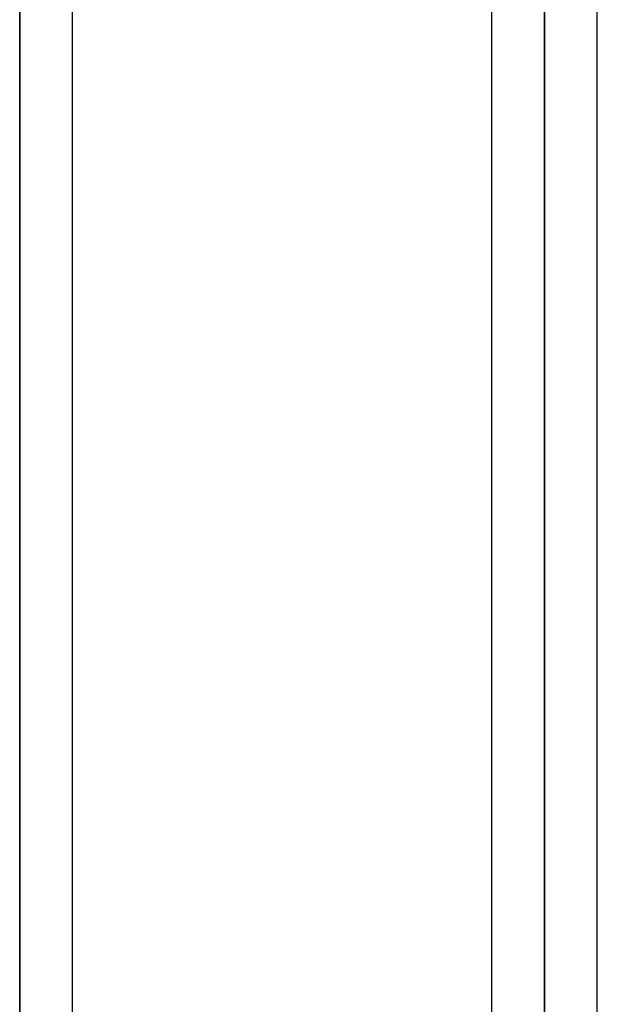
# Model space of a CAD drawing. Header units: millimetres. Extents: x -120 to 100, y -270 to 270.
# Tile 65 of 79: x -28 to -17, y 128 to 146. Entities that reach past the tile are written whole.
import ezdxf

# ---------------------------------------------------------------- set-up
doc = ezdxf.new("R2010")
doc.units = ezdxf.units.MM
doc.layers.add('MAIN-1', color=7, linetype='Continuous')
doc.layers.add('MAIN-2', color=7, linetype='Continuous')

msp = doc.modelspace()

# ---------------------------------------------------------------- linework, layer by layer
at = {"layer": 'MAIN-1'}
for p, q in [((-28.489, 153.345), (-28.489, 0)), ((-18.489, 153.345), (-18.489, 0)), ((-27.481, 0), (-27.481, 152.399)), ((-19.496, 152.399), (-19.496, 0)), ((-17.481, 0), (-17.481, 152.399))]:
    msp.add_line(p, q, dxfattribs=at)
at = {"layer": 'MAIN-2'}
for p, q in [((-28.489, 0), (-28.489, 153.345)), ((-18.489, 0), (-18.489, 153.345)), ((-18.489, 152.013), (-18.489, 55.81)), ((-18.489, 0), (-18.489, 152.013)), ((-28.489, 151.835), (-28.489, 0)), ((-28.489, 0), (-28.489, 151.835))]:
    msp.add_line(p, q, dxfattribs=at)

doc.saveas('drawing.dxf')
